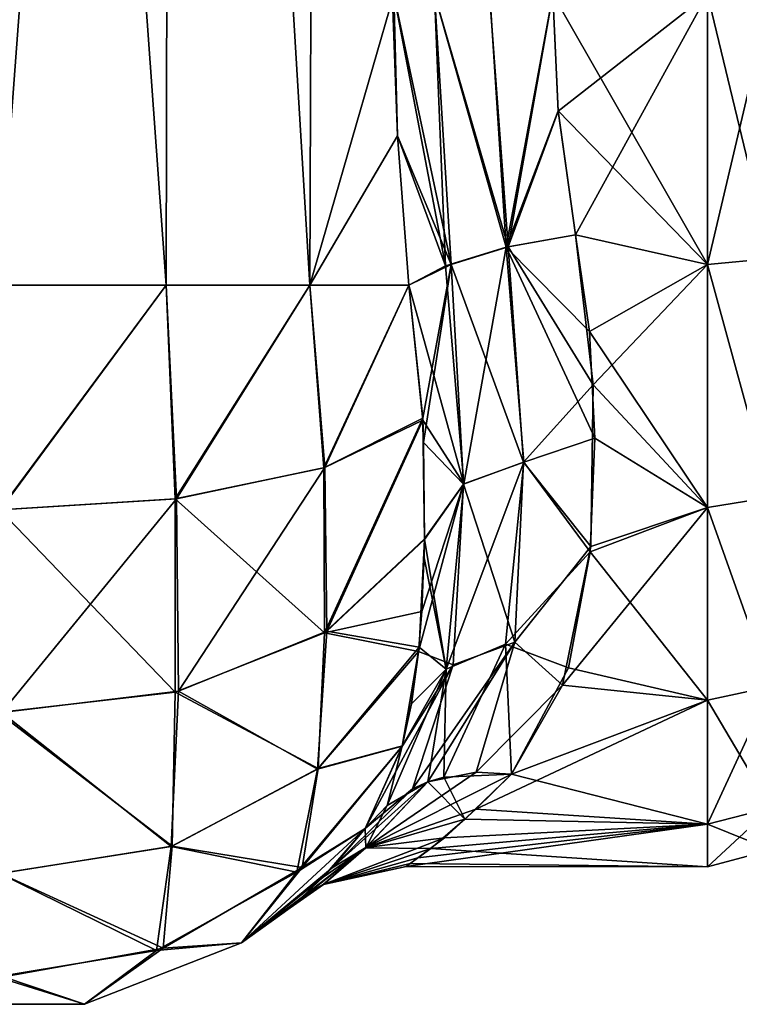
# Model space of a CAD drawing. Extents: x -23 to 470, y -1800 to 0.
# Tile 31 of 181: x 162 to 181, y -1800 to -1773. Entities that reach past the tile are written whole.
import ezdxf

# ---------------------------------------------------------------- set-up
doc = ezdxf.new("R2010")
doc.units = 0
doc.header["$LTSCALE"] = 41.718519
for name, color, linetype in [('1388', 7, 'CONTINUOUS'), ('1389', 7, 'CONTINUOUS'), ('1397', 7, 'CONTINUOUS'), ('1403', 7, 'CONTINUOUS'), ('1404', 7, 'CONTINUOUS'), ('1405', 7, 'CONTINUOUS'), ('1407', 7, 'CONTINUOUS'), ('1428', 7, 'CONTINUOUS'), ('1429', 7, 'CONTINUOUS'), ('1435', 7, 'CONTINUOUS'), ('1436', 7, 'CONTINUOUS'), ('1437', 7, 'CONTINUOUS')]:
    doc.layers.add(name, color=color, linetype=linetype)

msp = doc.modelspace()

# ---------------------------------------------------------------- linework, layer by layer
at = {"layer": '1388', "linetype": 'CONTINUOUS'}
for points in [[(165.618, -1780, 32.096), (161.05, -1716.55, 33), (161.004, -1780, 33), (165.618, -1780, 32.096)], [(165.742, -1716.55, 32.045), (161.05, -1716.55, 33), (165.618, -1780, 32.096), (165.742, -1716.55, 32.045)], [(169.567, -1780, 29.555), (165.742, -1716.55, 32.045), (165.618, -1780, 32.096), (169.567, -1780, 29.555)], [(169.795, -1716.55, 29.333), (165.742, -1716.55, 32.045), (169.567, -1780, 29.555), (169.795, -1716.55, 29.333)], [(171.979, -1775.895, 26.383), (169.795, -1716.55, 29.333), (169.567, -1780, 29.555), (171.979, -1775.895, 26.383)], [(171.876, -1772, 26.571), (169.795, -1716.55, 29.333), (171.979, -1775.895, 26.383), (171.876, -1772, 26.571)], [(172.293, -1780, 25.752), (171.979, -1775.895, 26.383), (169.567, -1780, 29.555), (172.293, -1780, 25.752)]]:
    msp.add_3dface(points, dxfattribs=at)
at = {"layer": '1389', "linetype": 'CONTINUOUS'}
for points in [[(165.618, -1780, -32.096), (161.004, -1780, -33), (165.742, -1716.55, -32.045), (165.618, -1780, -32.096)], [(165.742, -1716.55, -32.045), (161.004, -1780, -33), (161.05, -1716.55, -33), (165.742, -1716.55, -32.045)], [(169.567, -1780, -29.555), (165.618, -1780, -32.096), (165.742, -1716.55, -32.045), (169.567, -1780, -29.555)], [(169.795, -1716.55, -29.333), (169.567, -1780, -29.555), (165.742, -1716.55, -32.045), (169.795, -1716.55, -29.333)], [(171.876, -1772, -26.571), (169.567, -1780, -29.555), (169.795, -1716.55, -29.333), (171.876, -1772, -26.571)], [(171.979, -1775.894, -26.384), (169.567, -1780, -29.555), (171.876, -1772, -26.571), (171.979, -1775.894, -26.384)], [(172.293, -1780, -25.752), (169.567, -1780, -29.555), (171.979, -1775.894, -26.384), (172.293, -1780, -25.752)]]:
    msp.add_3dface(points, dxfattribs=at)
at = {"layer": '1397', "linetype": 'CONTINUOUS'}
for points in [[(176.247, -1772, 24), (176.39, -1775.215, 23.784), (180.5, -1772, 24), (176.247, -1772, 24)], [(180.5, -1772, -24), (180.5, -1779.433, -22.82), (176.247, -1772, -24), (180.5, -1772, -24)], [(176.247, -1772, -24), (180.5, -1779.433, -22.82), (176.39, -1775.214, -23.784), (176.247, -1772, -24)], [(176.39, -1775.215, 23.784), (176.87, -1778.62, 23.069), (180.5, -1772, 24), (176.39, -1775.215, 23.784)], [(180.5, -1772, 24), (176.87, -1778.62, 23.069), (180.5, -1779.432, 22.82), (180.5, -1772, 24)], [(176.39, -1775.214, -23.784), (180.5, -1779.433, -22.82), (176.87, -1778.62, -23.069), (176.39, -1775.214, -23.784)], [(176.87, -1778.62, 23.069), (177.354, -1782.745, 21.46), (180.5, -1779.432, 22.82), (176.87, -1778.62, 23.069)], [(176.87, -1778.62, -23.069), (180.5, -1779.433, -22.82), (177.253, -1781.279, -22.133), (176.87, -1778.62, -23.069)], [(180.5, -1779.433, -22.82), (180.5, -1786.123, -19.404), (177.253, -1781.279, -22.133), (180.5, -1779.433, -22.82)], [(180.5, -1779.432, 22.82), (177.354, -1782.745, 21.46), (180.5, -1786.12, 19.407), (180.5, -1779.432, 22.82)], [(177.253, -1781.279, -22.133), (180.5, -1786.123, -19.404), (177.4, -1784.211, -20.661), (177.253, -1781.279, -22.133)], [(177.354, -1782.745, 21.46), (177.29, -1787.19, 18.581), (180.5, -1786.12, 19.407), (177.354, -1782.745, 21.46)], [(177.4, -1784.211, -20.661), (180.5, -1786.123, -19.404), (177.277, -1787.335, -18.461), (177.4, -1784.211, -20.661)], [(177.29, -1787.19, 18.581), (176.516, -1791.007, 14.654), (180.5, -1786.12, 19.407), (177.29, -1787.19, 18.581)], [(180.5, -1786.12, 19.407), (176.516, -1791.007, 14.654), (180.5, -1791.42, 14.102), (180.5, -1786.12, 19.407)], [(180.5, -1786.123, -19.404), (180.5, -1791.422, -14.099), (177.277, -1787.335, -18.461), (180.5, -1786.123, -19.404)], [(177.277, -1787.335, -18.461), (180.5, -1791.422, -14.099), (176.674, -1790.528, -15.255), (177.277, -1787.335, -18.461)], [(176.674, -1790.528, -15.255), (180.5, -1791.422, -14.099), (175.107, -1793.453, -10.759), (176.674, -1790.528, -15.255)], [(176.516, -1791.007, 14.654), (175.107, -1793.453, 10.759), (180.5, -1791.42, 14.102), (176.516, -1791.007, 14.654)], [(180.5, -1791.42, 14.102), (175.107, -1793.453, 10.759), (174.13, -1794.419, 8.566), (180.5, -1791.42, 14.102)], [(180.5, -1794.825, 7.417), (180.5, -1791.42, 14.102), (174.13, -1794.419, 8.566), (180.5, -1794.825, 7.417)], [(180.5, -1791.422, -14.099), (180.5, -1794.826, -7.414), (175.107, -1793.453, -10.759), (180.5, -1791.422, -14.099)], [(175.107, -1793.453, -10.759), (180.5, -1794.826, -7.414), (173.829, -1794.693, -7.811), (175.107, -1793.453, -10.759)], [(173.267, -1795.206, 6.122), (180.5, -1794.825, 7.417), (174.13, -1794.419, 8.566), (173.267, -1795.206, 6.122)], [(180.5, -1796, 0.001), (180.5, -1794.825, 7.417), (172.216, -1795.99, 0.709), (180.5, -1796, 0.001)], [(172.216, -1795.99, 0.709), (180.5, -1794.825, 7.417), (172.535, -1795.752, 3.444), (172.216, -1795.99, 0.709)], [(172.535, -1795.752, 3.444), (180.5, -1794.825, 7.417), (173.267, -1795.206, 6.122), (172.535, -1795.752, 3.444)], [(173.829, -1794.693, -7.811), (180.5, -1794.826, -7.414), (172.898, -1795.495, -4.9), (173.829, -1794.693, -7.811)], [(180.5, -1794.826, -7.414), (180.5, -1796, 0.001), (172.898, -1795.495, -4.9), (180.5, -1794.826, -7.414)], [(172.898, -1795.495, -4.9), (180.5, -1796, 0.001), (172.321, -1795.91, -2.082), (172.898, -1795.495, -4.9)], [(172.321, -1795.91, -2.082), (180.5, -1796, 0.001), (172.216, -1795.99, 0.709), (172.321, -1795.91, -2.082)]]:
    msp.add_3dface(points, dxfattribs=at)
at = {"layer": '1403', "linetype": 'CONTINUOUS'}
for points in [[(161.004, -1780, -33), (165.618, -1780, -32.096), (161.066, -1786.18, -32.021), (161.004, -1780, -33)], [(165.618, -1780, -32.096), (165.898, -1785.878, -31.091), (161.066, -1786.18, -32.021), (165.618, -1780, -32.096)], [(165.618, -1780, -32.096), (169.567, -1780, -29.555), (165.898, -1785.878, -31.091), (165.618, -1780, -32.096)], [(169.567, -1780, -29.555), (169.976, -1785.022, -28.455), (165.898, -1785.878, -31.091), (169.567, -1780, -29.555)], [(169.567, -1780, -29.555), (172.293, -1780, -25.752), (169.976, -1785.022, -28.455), (169.567, -1780, -29.555)], [(169.976, -1785.022, -28.455), (172.293, -1780, -25.752), (172.672, -1783.719, -24.518), (169.976, -1785.022, -28.455)], [(172.672, -1783.719, -24.518), (170.039, -1789.518, -26.092), (169.976, -1785.022, -28.455), (172.672, -1783.719, -24.518)], [(172.724, -1786.997, -22.71), (170.039, -1789.518, -26.092), (172.672, -1783.719, -24.518), (172.724, -1786.997, -22.71)], [(169.976, -1785.022, -28.455), (165.956, -1791.171, -28.365), (165.898, -1785.878, -31.091), (169.976, -1785.022, -28.455)], [(170.039, -1789.518, -26.092), (165.956, -1791.171, -28.365), (169.976, -1785.022, -28.455), (170.039, -1789.518, -26.092)], [(165.898, -1785.878, -31.091), (161.102, -1791.761, -29.177), (161.066, -1786.18, -32.021), (165.898, -1785.878, -31.091)], [(165.956, -1791.171, -28.365), (161.102, -1791.761, -29.177), (165.898, -1785.878, -31.091), (165.956, -1791.171, -28.365)], [(172.724, -1786.997, -22.71), (172.572, -1789.958, -20.298), (170.039, -1789.518, -26.092), (172.724, -1786.997, -22.71)], [(172.714, -1787.501, -22.358), (172.572, -1789.958, -20.298), (172.724, -1786.997, -22.71), (172.714, -1787.501, -22.358)], [(170.039, -1789.518, -26.092), (169.779, -1793.312, -22.659), (165.956, -1791.171, -28.365), (170.039, -1789.518, -26.092)], [(172.572, -1789.958, -20.298), (169.779, -1793.312, -22.659), (170.039, -1789.518, -26.092), (172.572, -1789.958, -20.298)], [(172.572, -1789.958, -20.298), (172.11, -1792.685, -17.078), (169.779, -1793.312, -22.659), (172.572, -1789.958, -20.298)], [(172.365, -1791.522, -18.604), (172.11, -1792.685, -17.078), (172.572, -1789.958, -20.298), (172.365, -1791.522, -18.604)], [(165.956, -1791.171, -28.365), (165.757, -1795.443, -24.205), (161.102, -1791.761, -29.177), (165.956, -1791.171, -28.365)], [(169.779, -1793.312, -22.659), (165.757, -1795.443, -24.205), (165.956, -1791.171, -28.365), (169.779, -1793.312, -22.659)], [(165.757, -1795.443, -24.205), (161.038, -1796.188, -24.745), (161.102, -1791.761, -29.177), (165.757, -1795.443, -24.205)], [(172.11, -1792.685, -17.078), (171.091, -1794.945, -13.001), (169.209, -1796.145, -18.229), (172.11, -1792.685, -17.078)], [(172.11, -1792.685, -17.078), (169.209, -1796.145, -18.229), (169.779, -1793.312, -22.659), (172.11, -1792.685, -17.078)], [(169.779, -1793.312, -22.659), (169.209, -1796.145, -18.229), (165.757, -1795.443, -24.205), (169.779, -1793.312, -22.659)], [(169.209, -1796.145, -18.229), (171.091, -1794.945, -13.001), (167.687, -1798.093, -13), (169.209, -1796.145, -18.229)], [(165.757, -1795.443, -24.205), (165.356, -1798.299, -18.927), (161.038, -1796.188, -24.745), (165.757, -1795.443, -24.205)], [(169.209, -1796.145, -18.229), (165.356, -1798.299, -18.927), (165.757, -1795.443, -24.205), (169.209, -1796.145, -18.229)], [(165.356, -1798.299, -18.927), (160.954, -1799.027, -19.162), (161.038, -1796.188, -24.745), (165.356, -1798.299, -18.927)], [(165.356, -1798.299, -18.927), (169.209, -1796.145, -18.229), (167.687, -1798.093, -13), (165.356, -1798.299, -18.927)], [(163.369, -1799.783, -13), (165.356, -1798.299, -18.927), (167.687, -1798.093, -13), (163.369, -1799.783, -13)], [(160.954, -1799.027, -19.162), (165.356, -1798.299, -18.927), (163.369, -1799.783, -13), (160.954, -1799.027, -19.162)], [(158.732, -1799.783, -13), (160.954, -1799.027, -19.162), (163.369, -1799.783, -13), (158.732, -1799.783, -13)]]:
    msp.add_3dface(points, dxfattribs=at)
at = {"layer": '1404', "linetype": 'CONTINUOUS'}
for points in [[(167.687, -1798.093, -13), (171.091, -1794.945, -13.001), (169.938, -1796.29, -8.255), (167.687, -1798.093, -13)], [(170.184, -1796.034, 9.398), (171.091, -1794.945, 13), (167.687, -1798.093, 13), (170.184, -1796.034, 9.398)], [(169.401, -1796.801, 5.246), (170.184, -1796.034, 9.398), (167.687, -1798.093, 13), (169.401, -1796.801, 5.246)], [(169.204, -1796.975, -3.653), (167.687, -1798.093, -13), (169.938, -1796.29, -8.255), (169.204, -1796.975, -3.653)], [(169.022, -1797.128, 0.848), (169.401, -1796.801, 5.246), (167.687, -1798.093, 13), (169.022, -1797.128, 0.848)], [(167.687, -1798.093, -13), (169.204, -1796.975, -3.653), (167.687, -1798.093, 13), (167.687, -1798.093, -13)], [(169.204, -1796.975, -3.653), (169.022, -1797.128, 0.848), (167.687, -1798.093, 13), (169.204, -1796.975, -3.653)], [(163.369, -1799.783, -13), (167.687, -1798.093, -13), (163.369, -1799.783, 13), (163.369, -1799.783, -13)], [(163.369, -1799.783, 13), (167.687, -1798.093, -13), (167.687, -1798.093, 13), (163.369, -1799.783, 13)], [(158.732, -1799.783, -13), (163.369, -1799.783, -13), (158.732, -1799.783, 13), (158.732, -1799.783, -13)], [(158.732, -1799.783, 13), (163.369, -1799.783, -13), (163.369, -1799.783, 13), (158.732, -1799.783, 13)]]:
    msp.add_3dface(points, dxfattribs=at)
at = {"layer": '1405', "linetype": 'CONTINUOUS'}
for points in [[(165.618, -1780, 32.096), (161.004, -1780, 33), (161.032, -1786.181, 32.021), (165.618, -1780, 32.096)], [(165.866, -1785.882, 31.103), (165.618, -1780, 32.096), (161.032, -1786.181, 32.021), (165.866, -1785.882, 31.103)], [(169.567, -1780, 29.555), (165.618, -1780, 32.096), (165.866, -1785.882, 31.103), (169.567, -1780, 29.555)], [(169.951, -1785.03, 28.479), (169.567, -1780, 29.555), (165.866, -1785.882, 31.103), (169.951, -1785.03, 28.479)], [(172.293, -1780, 25.752), (169.567, -1780, 29.555), (169.951, -1785.03, 28.479), (172.293, -1780, 25.752)], [(172.67, -1783.661, 24.541), (172.293, -1780, 25.752), (169.951, -1785.03, 28.479), (172.67, -1783.661, 24.541)], [(172.67, -1783.661, 24.541), (169.951, -1785.03, 28.479), (169.966, -1789.562, 26.152), (172.67, -1783.661, 24.541)], [(172.724, -1786.977, 22.724), (172.67, -1783.661, 24.541), (169.966, -1789.562, 26.152), (172.724, -1786.977, 22.724)], [(172.696, -1784.336, 24.234), (172.67, -1783.661, 24.541), (172.724, -1786.977, 22.724), (172.696, -1784.336, 24.234)], [(169.951, -1785.03, 28.479), (165.866, -1785.882, 31.103), (169.966, -1789.562, 26.152), (169.951, -1785.03, 28.479)], [(165.866, -1785.882, 31.103), (161.032, -1786.181, 32.021), (165.861, -1791.195, 28.398), (165.866, -1785.882, 31.103)], [(169.966, -1789.562, 26.152), (165.866, -1785.882, 31.103), (165.861, -1791.195, 28.398), (169.966, -1789.562, 26.152)], [(165.861, -1791.195, 28.398), (161.032, -1786.181, 32.021), (160.998, -1791.761, 29.176), (165.861, -1791.195, 28.398)], [(172.724, -1786.977, 22.724), (169.966, -1789.562, 26.152), (172.65, -1788.978, 21.197), (172.724, -1786.977, 22.724)], [(172.65, -1788.978, 21.197), (169.966, -1789.562, 26.152), (172.559, -1790.082, 20.18), (172.65, -1788.978, 21.197)], [(169.966, -1789.562, 26.152), (165.861, -1791.195, 28.398), (169.795, -1793.3, 22.649), (169.966, -1789.562, 26.152)], [(172.559, -1790.082, 20.18), (169.966, -1789.562, 26.152), (169.795, -1793.3, 22.649), (172.559, -1790.082, 20.18)], [(172.559, -1790.082, 20.18), (169.795, -1793.3, 22.649), (172.112, -1792.677, 17.088), (172.559, -1790.082, 20.18)], [(165.861, -1791.195, 28.398), (160.998, -1791.761, 29.176), (165.778, -1795.436, 24.2), (165.861, -1791.195, 28.398)], [(169.795, -1793.3, 22.649), (165.861, -1791.195, 28.398), (165.778, -1795.436, 24.2), (169.795, -1793.3, 22.649)], [(165.778, -1795.436, 24.2), (160.998, -1791.761, 29.176), (161.062, -1796.188, 24.745), (165.778, -1795.436, 24.2)], [(169.353, -1796.025, 18.189), (171.091, -1794.945, 13), (172.112, -1792.677, 17.088), (169.353, -1796.025, 18.189)], [(172.112, -1792.677, 17.088), (169.795, -1793.3, 22.649), (169.353, -1796.025, 18.189), (172.112, -1792.677, 17.088)], [(169.795, -1793.3, 22.649), (165.778, -1795.436, 24.2), (169.353, -1796.025, 18.189), (169.795, -1793.3, 22.649)], [(167.687, -1798.093, 13), (171.091, -1794.945, 13), (169.353, -1796.025, 18.189), (167.687, -1798.093, 13)], [(165.778, -1795.436, 24.2), (161.062, -1796.188, 24.745), (165.536, -1798.235, 18.905), (165.778, -1795.436, 24.2)], [(169.353, -1796.025, 18.189), (165.778, -1795.436, 24.2), (165.536, -1798.235, 18.905), (169.353, -1796.025, 18.189)], [(165.536, -1798.235, 18.905), (161.062, -1796.188, 24.745), (161.146, -1799.027, 19.161), (165.536, -1798.235, 18.905)], [(167.687, -1798.093, 13), (169.353, -1796.025, 18.189), (165.536, -1798.235, 18.905), (167.687, -1798.093, 13)], [(163.369, -1799.783, 13), (167.687, -1798.093, 13), (165.536, -1798.235, 18.905), (163.369, -1799.783, 13)], [(163.369, -1799.783, 13), (165.536, -1798.235, 18.905), (161.146, -1799.027, 19.161), (163.369, -1799.783, 13)], [(158.732, -1799.783, 13), (163.369, -1799.783, 13), (161.146, -1799.027, 19.161), (158.732, -1799.783, 13)]]:
    msp.add_3dface(points, dxfattribs=at)
at = {"layer": '1407', "linetype": 'CONTINUOUS'}
for points in [[(180.5, -1772, 24), (180.5, -1779.432, 22.82), (182.249, -1772, 23.532), (180.5, -1772, 24)], [(180.5, -1779.432, 22.82), (182.249, -1779.272, 22.38), (182.249, -1772, 23.532), (180.5, -1779.432, 22.82)], [(180.5, -1779.433, -22.82), (180.5, -1772, -24), (182.249, -1779.272, -22.38), (180.5, -1779.433, -22.82)], [(180.5, -1772, -24), (182.249, -1772, -23.532), (182.249, -1779.272, -22.38), (180.5, -1772, -24)], [(180.5, -1779.432, 22.82), (182.249, -1785.832, 19.038), (182.249, -1779.272, 22.38), (180.5, -1779.432, 22.82)], [(180.5, -1779.433, -22.82), (182.249, -1779.272, -22.38), (182.249, -1785.832, -19.038), (180.5, -1779.433, -22.82)], [(180.5, -1779.432, 22.82), (180.5, -1786.12, 19.407), (182.249, -1785.832, 19.038), (180.5, -1779.432, 22.82)], [(180.5, -1786.123, -19.404), (180.5, -1779.433, -22.82), (182.249, -1785.832, -19.038), (180.5, -1786.123, -19.404)], [(180.5, -1786.12, 19.407), (182.249, -1791.038, 13.832), (182.249, -1785.832, 19.038), (180.5, -1786.12, 19.407)], [(180.5, -1786.123, -19.404), (182.249, -1785.832, -19.038), (182.249, -1791.038, -13.832), (180.5, -1786.123, -19.404)], [(180.5, -1786.12, 19.407), (180.5, -1791.42, 14.102), (182.249, -1791.038, 13.832), (180.5, -1786.12, 19.407)], [(180.5, -1791.422, -14.099), (180.5, -1786.123, -19.404), (182.249, -1791.038, -13.832), (180.5, -1791.422, -14.099)], [(180.5, -1791.42, 14.102), (180.5, -1794.825, 7.417), (182.249, -1791.038, 13.832), (180.5, -1791.42, 14.102)], [(180.5, -1794.825, 7.417), (182.249, -1794.38, 7.272), (182.249, -1791.038, 13.832), (180.5, -1794.825, 7.417)], [(180.5, -1791.422, -14.099), (182.249, -1791.038, -13.832), (182.249, -1794.38, -7.272), (180.5, -1791.422, -14.099)], [(180.5, -1794.826, -7.414), (180.5, -1791.422, -14.099), (182.249, -1794.38, -7.272), (180.5, -1794.826, -7.414)], [(180.5, -1794.825, 7.417), (180.5, -1796, 0.001), (182.249, -1794.38, 7.272), (180.5, -1794.825, 7.417)], [(180.5, -1796, 0.001), (182.249, -1795.532, 0), (182.249, -1794.38, 7.272), (180.5, -1796, 0.001)], [(180.5, -1794.826, -7.414), (182.249, -1794.38, -7.272), (182.249, -1795.532, 0), (180.5, -1794.826, -7.414)], [(180.5, -1796, 0.001), (180.5, -1794.826, -7.414), (182.249, -1795.532, 0), (180.5, -1796, 0.001)]]:
    msp.add_3dface(points, dxfattribs=at)
at = {"layer": '1428', "linetype": 'CONTINUOUS'}
for points in [[(177.354, -1782.745, 21.46), (176.87, -1778.62, 23.069), (175.023, -1778.953, 23.369), (177.354, -1782.745, 21.46)], [(175.023, -1778.953, 23.369), (173.45, -1779.436, 24.319), (175.441, -1784.875, 20.727), (175.023, -1778.953, 23.369)], [(177.354, -1782.745, 21.46), (175.023, -1778.953, 23.369), (175.441, -1784.875, 20.727), (177.354, -1782.745, 21.46)], [(172.293, -1780, 25.752), (172.67, -1783.661, 24.541), (173.45, -1779.436, 24.319), (172.293, -1780, 25.752)], [(172.67, -1783.661, 24.541), (172.696, -1784.336, 24.234), (173.45, -1779.436, 24.319), (172.67, -1783.661, 24.541)], [(173.45, -1779.436, 24.319), (172.696, -1784.336, 24.234), (173.791, -1785.474, 21.697), (173.45, -1779.436, 24.319)], [(173.45, -1779.436, 24.319), (173.791, -1785.474, 21.697), (175.441, -1784.875, 20.727), (173.45, -1779.436, 24.319)], [(177.29, -1787.19, 18.581), (177.354, -1782.745, 21.46), (175.441, -1784.875, 20.727), (177.29, -1787.19, 18.581)], [(172.696, -1784.336, 24.234), (172.724, -1786.977, 22.724), (173.791, -1785.474, 21.697), (172.696, -1784.336, 24.234)], [(175.441, -1784.875, 20.727), (173.791, -1785.474, 21.697), (175.202, -1789.824, 16.514), (175.441, -1784.875, 20.727)], [(177.29, -1787.19, 18.581), (175.441, -1784.875, 20.727), (175.202, -1789.824, 16.514), (177.29, -1787.19, 18.581)], [(172.65, -1788.978, 21.197), (172.559, -1790.082, 20.18), (173.791, -1785.474, 21.697), (172.65, -1788.978, 21.197)], [(173.791, -1785.474, 21.697), (172.559, -1790.082, 20.18), (173.506, -1790.446, 17.385), (173.791, -1785.474, 21.697)], [(172.724, -1786.977, 22.724), (172.65, -1788.978, 21.197), (173.791, -1785.474, 21.697), (172.724, -1786.977, 22.724)], [(173.791, -1785.474, 21.697), (173.506, -1790.446, 17.385), (175.202, -1789.824, 16.514), (173.791, -1785.474, 21.697)], [(176.516, -1791.007, 14.654), (177.29, -1787.19, 18.581), (175.202, -1789.824, 16.514), (176.516, -1791.007, 14.654)], [(172.391, -1793.854, 11.969), (172.814, -1793.669, 11.72), (175.202, -1789.824, 16.514), (172.391, -1793.854, 11.969)], [(173.506, -1790.446, 17.385), (172.391, -1793.854, 11.969), (175.202, -1789.824, 16.514), (173.506, -1790.446, 17.385)], [(172.814, -1793.669, 11.72), (174.138, -1793.403, 11.094), (175.202, -1789.824, 16.514), (172.814, -1793.669, 11.72)], [(174.138, -1793.403, 11.094), (176.516, -1791.007, 14.654), (175.202, -1789.824, 16.514), (174.138, -1793.403, 11.094)], [(172.559, -1790.082, 20.18), (172.112, -1792.677, 17.088), (173.506, -1790.446, 17.385), (172.559, -1790.082, 20.18)], [(172.112, -1792.677, 17.088), (171.091, -1794.945, 13), (173.506, -1790.446, 17.385), (172.112, -1792.677, 17.088)], [(171.091, -1794.945, 13), (172.391, -1793.854, 11.969), (173.506, -1790.446, 17.385), (171.091, -1794.945, 13)], [(175.107, -1793.453, 10.759), (176.516, -1791.007, 14.654), (174.138, -1793.403, 11.094), (175.107, -1793.453, 10.759)]]:
    msp.add_3dface(points, dxfattribs=at)
at = {"layer": '1429', "linetype": 'CONTINUOUS'}
for points in [[(171.876, -1772, 26.571), (171.979, -1775.895, 26.383), (173.45, -1779.436, 24.319), (171.876, -1772, 26.571)], [(172.991, -1772, 25.205), (171.876, -1772, 26.571), (173.45, -1779.436, 24.319), (172.991, -1772, 25.205)], [(174.511, -1772, 24.311), (172.991, -1772, 25.205), (175.023, -1778.953, 23.369), (174.511, -1772, 24.311)], [(175.023, -1778.953, 23.369), (172.991, -1772, 25.205), (173.45, -1779.436, 24.319), (175.023, -1778.953, 23.369)], [(176.247, -1772, 24), (174.511, -1772, 24.311), (175.023, -1778.953, 23.369), (176.247, -1772, 24)], [(176.39, -1775.215, 23.784), (176.247, -1772, 24), (175.023, -1778.953, 23.369), (176.39, -1775.215, 23.784)], [(176.87, -1778.62, 23.069), (176.39, -1775.215, 23.784), (175.023, -1778.953, 23.369), (176.87, -1778.62, 23.069)], [(171.979, -1775.895, 26.383), (172.293, -1780, 25.752), (173.45, -1779.436, 24.319), (171.979, -1775.895, 26.383)]]:
    msp.add_3dface(points, dxfattribs=at)
at = {"layer": '1435', "linetype": 'CONTINUOUS'}
for points in [[(171.979, -1775.894, -26.384), (171.876, -1772, -26.571), (173.296, -1779.469, -24.368), (171.979, -1775.894, -26.384)], [(173.296, -1779.469, -24.368), (171.876, -1772, -26.571), (172.994, -1772, -25.207), (173.296, -1779.469, -24.368)], [(174.965, -1778.955, -23.351), (173.296, -1779.469, -24.368), (172.994, -1772, -25.207), (174.965, -1778.955, -23.351)], [(174.512, -1772, -24.311), (174.965, -1778.955, -23.351), (172.994, -1772, -25.207), (174.512, -1772, -24.311)], [(176.247, -1772, -24), (174.965, -1778.955, -23.351), (174.512, -1772, -24.311), (176.247, -1772, -24)], [(176.247, -1772, -24), (176.39, -1775.214, -23.784), (174.965, -1778.955, -23.351), (176.247, -1772, -24)], [(176.39, -1775.214, -23.784), (176.87, -1778.62, -23.069), (174.965, -1778.955, -23.351), (176.39, -1775.214, -23.784)], [(172.293, -1780, -25.752), (171.979, -1775.894, -26.384), (173.296, -1779.469, -24.368), (172.293, -1780, -25.752)]]:
    msp.add_3dface(points, dxfattribs=at)
at = {"layer": '1436', "linetype": 'CONTINUOUS'}
for points in [[(176.87, -1778.62, -23.069), (177.253, -1781.279, -22.133), (174.965, -1778.955, -23.351), (176.87, -1778.62, -23.069)], [(173.799, -1785.467, -21.692), (173.296, -1779.469, -24.368), (174.965, -1778.955, -23.351), (173.799, -1785.467, -21.692)], [(175.446, -1784.871, -20.727), (173.799, -1785.467, -21.692), (174.965, -1778.955, -23.351), (175.446, -1784.871, -20.727)], [(177.253, -1781.279, -22.133), (177.4, -1784.211, -20.661), (174.965, -1778.955, -23.351), (177.253, -1781.279, -22.133)], [(177.4, -1784.211, -20.661), (175.446, -1784.871, -20.727), (174.965, -1778.955, -23.351), (177.4, -1784.211, -20.661)], [(173.799, -1785.467, -21.692), (172.293, -1780, -25.752), (173.296, -1779.469, -24.368), (173.799, -1785.467, -21.692)], [(172.672, -1783.719, -24.518), (172.293, -1780, -25.752), (173.799, -1785.467, -21.692), (172.672, -1783.719, -24.518)], [(172.724, -1786.997, -22.71), (172.672, -1783.719, -24.518), (173.799, -1785.467, -21.692), (172.724, -1786.997, -22.71)], [(177.4, -1784.211, -20.661), (177.277, -1787.335, -18.461), (175.446, -1784.871, -20.727), (177.4, -1784.211, -20.661)], [(173.316, -1790.566, -17.533), (173.799, -1785.467, -21.692), (175.446, -1784.871, -20.727), (173.316, -1790.566, -17.533)], [(174.949, -1789.874, -16.609), (173.316, -1790.566, -17.533), (175.446, -1784.871, -20.727), (174.949, -1789.874, -16.609)], [(177.277, -1787.335, -18.461), (174.949, -1789.874, -16.609), (175.446, -1784.871, -20.727), (177.277, -1787.335, -18.461)], [(173.316, -1790.566, -17.533), (172.724, -1786.997, -22.71), (173.799, -1785.467, -21.692), (173.316, -1790.566, -17.533)], [(172.714, -1787.501, -22.358), (172.724, -1786.997, -22.71), (173.316, -1790.566, -17.533), (172.714, -1787.501, -22.358)], [(172.572, -1789.958, -20.298), (172.714, -1787.501, -22.358), (173.316, -1790.566, -17.533), (172.572, -1789.958, -20.298)], [(177.277, -1787.335, -18.461), (176.674, -1790.528, -15.255), (174.949, -1789.874, -16.609), (177.277, -1787.335, -18.461)], [(172.365, -1791.522, -18.604), (172.572, -1789.958, -20.298), (173.316, -1790.566, -17.533), (172.365, -1791.522, -18.604)], [(175.107, -1793.453, -10.759), (173.252, -1793.533, -11.488), (174.949, -1789.874, -16.609), (175.107, -1793.453, -10.759)], [(173.252, -1793.533, -11.488), (173.316, -1790.566, -17.533), (174.949, -1789.874, -16.609), (173.252, -1793.533, -11.488)], [(176.674, -1790.528, -15.255), (175.107, -1793.453, -10.759), (174.949, -1789.874, -16.609), (176.674, -1790.528, -15.255)], [(171.689, -1794.314, -12.461), (172.11, -1792.685, -17.078), (173.316, -1790.566, -17.533), (171.689, -1794.314, -12.461)], [(172.812, -1793.669, -11.72), (171.689, -1794.314, -12.461), (173.316, -1790.566, -17.533), (172.812, -1793.669, -11.72)], [(172.11, -1792.685, -17.078), (172.365, -1791.522, -18.604), (173.316, -1790.566, -17.533), (172.11, -1792.685, -17.078)], [(173.252, -1793.533, -11.488), (172.812, -1793.669, -11.72), (173.316, -1790.566, -17.533), (173.252, -1793.533, -11.488)], [(171.091, -1794.945, -13.001), (172.11, -1792.685, -17.078), (171.689, -1794.314, -12.461), (171.091, -1794.945, -13.001)]]:
    msp.add_3dface(points, dxfattribs=at)
at = {"layer": '1437', "linetype": 'CONTINUOUS'}
for points in [[(171.11, -1795.475, 7.461), (175.107, -1793.453, 10.759), (174.138, -1793.403, 11.094), (171.11, -1795.475, 7.461)], [(172.814, -1793.669, 11.72), (171.11, -1795.475, 7.461), (174.138, -1793.403, 11.094), (172.814, -1793.669, 11.72)], [(174.13, -1794.419, 8.566), (175.107, -1793.453, 10.759), (171.11, -1795.475, 7.461), (174.13, -1794.419, 8.566)], [(175.107, -1793.453, -10.759), (173.829, -1794.693, -7.811), (173.252, -1793.533, -11.488), (175.107, -1793.453, -10.759)], [(172.391, -1793.854, 11.969), (170.184, -1796.034, 9.398), (172.814, -1793.669, 11.72), (172.391, -1793.854, 11.969)], [(172.814, -1793.669, 11.72), (170.184, -1796.034, 9.398), (171.11, -1795.475, 7.461), (172.814, -1793.669, 11.72)], [(173.829, -1794.693, -7.811), (171.106, -1795.478, -7.452), (172.812, -1793.669, -11.72), (173.829, -1794.693, -7.811)], [(172.812, -1793.669, -11.72), (171.106, -1795.478, -7.452), (171.689, -1794.314, -12.461), (172.812, -1793.669, -11.72)], [(173.829, -1794.693, -7.811), (172.812, -1793.669, -11.72), (173.252, -1793.533, -11.488), (173.829, -1794.693, -7.811)], [(171.091, -1794.945, 13), (170.184, -1796.034, 9.398), (172.391, -1793.854, 11.969), (171.091, -1794.945, 13)], [(171.106, -1795.478, -7.452), (171.091, -1794.945, -13.001), (171.689, -1794.314, -12.461), (171.106, -1795.478, -7.452)], [(173.267, -1795.206, 6.122), (174.13, -1794.419, 8.566), (171.11, -1795.475, 7.461), (173.267, -1795.206, 6.122)], [(173.829, -1794.693, -7.811), (172.898, -1795.495, -4.9), (171.106, -1795.478, -7.452), (173.829, -1794.693, -7.811)], [(169.938, -1796.29, -8.255), (171.091, -1794.945, -13.001), (171.106, -1795.478, -7.452), (169.938, -1796.29, -8.255)], [(172.535, -1795.752, 3.444), (173.267, -1795.206, 6.122), (169.938, -1796.487, 2.598), (172.535, -1795.752, 3.444)], [(173.267, -1795.206, 6.122), (171.11, -1795.475, 7.461), (169.938, -1796.487, 2.598), (173.267, -1795.206, 6.122)], [(169.204, -1796.975, -3.653), (169.938, -1796.29, -8.255), (171.106, -1795.478, -7.452), (169.204, -1796.975, -3.653)], [(169.943, -1796.487, -2.593), (169.204, -1796.975, -3.653), (171.106, -1795.478, -7.452), (169.943, -1796.487, -2.593)], [(170.184, -1796.034, 9.398), (169.401, -1796.801, 5.246), (171.11, -1795.475, 7.461), (170.184, -1796.034, 9.398)], [(171.11, -1795.475, 7.461), (169.401, -1796.801, 5.246), (169.938, -1796.487, 2.598), (171.11, -1795.475, 7.461)], [(172.898, -1795.495, -4.9), (169.943, -1796.487, -2.593), (171.106, -1795.478, -7.452), (172.898, -1795.495, -4.9)], [(172.898, -1795.495, -4.9), (172.321, -1795.91, -2.082), (169.943, -1796.487, -2.593), (172.898, -1795.495, -4.9)], [(172.216, -1795.99, 0.709), (172.535, -1795.752, 3.444), (169.938, -1796.487, 2.598), (172.216, -1795.99, 0.709)], [(172.321, -1795.91, -2.082), (172.216, -1795.99, 0.709), (169.943, -1796.487, -2.593), (172.321, -1795.91, -2.082)], [(172.216, -1795.99, 0.709), (169.938, -1796.487, 2.598), (169.943, -1796.487, -2.593), (172.216, -1795.99, 0.709)], [(169.401, -1796.801, 5.246), (169.022, -1797.128, 0.848), (169.938, -1796.487, 2.598), (169.401, -1796.801, 5.246)], [(169.022, -1797.128, 0.848), (169.204, -1796.975, -3.653), (169.943, -1796.487, -2.593), (169.022, -1797.128, 0.848)], [(169.938, -1796.487, 2.598), (169.022, -1797.128, 0.848), (169.943, -1796.487, -2.593), (169.938, -1796.487, 2.598)]]:
    msp.add_3dface(points, dxfattribs=at)

doc.saveas('drawing.dxf')
